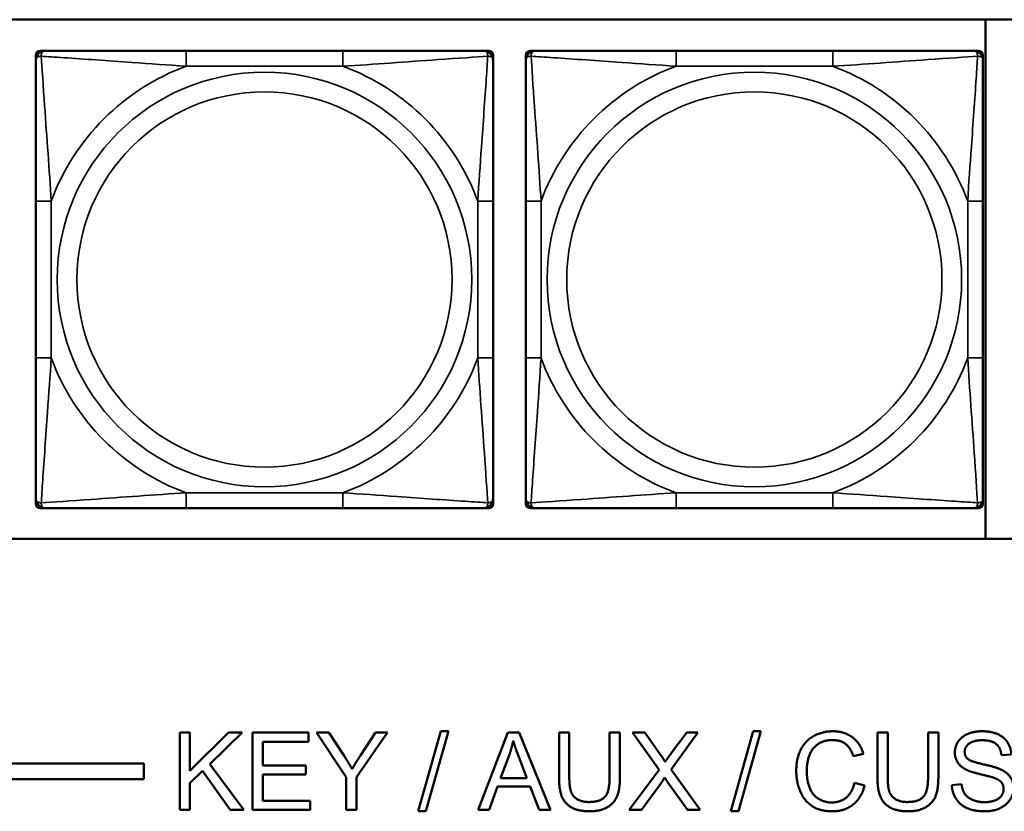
# Model space of a CAD drawing. Header units: inches. Extents: x 23.7 to 69.9, y 6 to 64.2.
# Tile 37 of 158: x 51.8 to 53.1, y 12.4 to 13.5. Entities that reach past the tile are written whole.
import ezdxf

# ---------------------------------------------------------------- set-up
doc = ezdxf.new("R2010")
doc.units = ezdxf.units.IN
doc.header["$MEASUREMENT"] = 0
doc.layers.add('Visible (ANSI)', color=7, linetype='Continuous', lineweight=50)
doc.layers.add('Visible Narrow (ANSI)', color=7, linetype='Continuous', lineweight=35)

msp = doc.modelspace()

# ---------------------------------------------------------------- linework, layer by layer
at = {"layer": 'Visible (ANSI)'}
for p, q in [((50.4973, 13.4578), (55.5826, 13.4578)), ((53.0295, 13.4578), (53.0295, 12.7872)), ((51.8025, 13.4056), (51.8025, 13.4115)), ((51.8084, 13.4174), (51.8143, 13.4174)), ((52.1989, 13.4174), (51.9966, 13.4174)), ((52.3812, 13.4174), (52.3872, 13.4174)), ((52.3931, 13.4115), (52.3931, 13.4056)), ((52.4354, 13.4056), (52.4354, 13.4115)), ((52.4414, 13.4174), (52.4473, 13.4174)), ((52.8319, 13.4174), (52.6296, 13.4174)), ((53.0142, 13.4174), (53.0201, 13.4174)), ((53.026, 13.4115), (53.026, 13.4056)), ((51.8025, 13.2233), (51.8025, 13.021)), ((52.3931, 13.021), (52.3931, 13.2233)), ((52.4354, 13.2233), (52.4354, 13.021)), ((53.026, 13.021), (53.026, 13.2233)), ((51.8025, 12.8328), (51.8025, 12.8387)), ((52.3931, 12.8387), (52.3931, 12.8328)), ((52.4354, 12.8328), (52.4354, 12.8387)), ((53.026, 12.8387), (53.026, 12.8328)), ((51.8143, 12.8268), (51.8084, 12.8268)), ((51.9966, 12.8268), (52.1989, 12.8268)), ((52.3872, 12.8268), (52.3812, 12.8268)), ((52.4473, 12.8268), (52.4414, 12.8268)), ((52.6296, 12.8268), (52.8319, 12.8268)), ((53.0201, 12.8268), (53.0142, 12.8268)), ((55.5826, 12.7872), (50.4973, 12.7872)), ((51.9883, 12.5368), (52.0015, 12.5368)), ((51.9883, 12.4368), (51.9883, 12.5368)), ((52.0015, 12.5368), (52.0015, 12.4872)), ((52.0015, 12.4872), (52.0512, 12.5368)), ((52.0691, 12.5368), (52.0272, 12.4962)), ((52.0512, 12.5368), (52.0691, 12.5368)), ((52.0823, 12.5368), (52.1547, 12.5368)), ((52.0823, 12.4368), (52.0823, 12.5368)), ((52.1547, 12.5368), (52.1547, 12.525)), ((52.2034, 12.4792), (52.1649, 12.5368)), ((52.1649, 12.5368), (52.181, 12.5368)), ((52.181, 12.5368), (52.2007, 12.5066)), ((52.2566, 12.5368), (52.2167, 12.4792)), ((52.2218, 12.5074), (52.2413, 12.5368)), ((52.2413, 12.5368), (52.2566, 12.5368)), ((52.2965, 12.4351), (52.3255, 12.5385)), ((52.3354, 12.5385), (52.3064, 12.4351)), ((52.3255, 12.5385), (52.3354, 12.5385)), ((52.374, 12.4368), (52.4124, 12.5368)), ((52.4124, 12.5368), (52.4267, 12.5368)), ((52.4267, 12.5368), (52.4675, 12.4368)), ((52.4783, 12.479), (52.4783, 12.5368)), ((52.4783, 12.5368), (52.4916, 12.5368)), ((52.4916, 12.5368), (52.4916, 12.4791)), ((52.5437, 12.4791), (52.5437, 12.5368)), ((52.5437, 12.5368), (52.557, 12.5368)), ((52.557, 12.5368), (52.557, 12.479)), ((52.6075, 12.4886), (52.5734, 12.5368)), ((52.5734, 12.5368), (52.5891, 12.5368)), ((52.5891, 12.5368), (52.6074, 12.5112)), ((52.6578, 12.5368), (52.6231, 12.4892)), ((52.6234, 12.5102), (52.6434, 12.5368)), ((52.6434, 12.5368), (52.6578, 12.5368)), ((52.7002, 12.4351), (52.7292, 12.5385)), ((52.7391, 12.5385), (52.7102, 12.4351)), ((52.7292, 12.5385), (52.7391, 12.5385)), ((52.8897, 12.479), (52.8897, 12.5368)), ((52.8897, 12.5368), (52.903, 12.5368)), ((52.903, 12.5368), (52.903, 12.4791)), ((52.9551, 12.4791), (52.9551, 12.5368)), ((52.9551, 12.5368), (52.9684, 12.5368)), ((52.9684, 12.5368), (52.9684, 12.479)), ((52.1547, 12.525), (52.0956, 12.525)), ((52.0956, 12.525), (52.0956, 12.4944)), ((52.4028, 12.4778), (52.4138, 12.5071)), ((52.4262, 12.5055), (52.4368, 12.4778)), ((52.8715, 12.5094), (52.8585, 12.5063)), ((53.0626, 12.5087), (53.0499, 12.5077)), ((47.3347, 12.4968), (51.9417, 12.4968)), ((51.9417, 12.4968), (51.9417, 12.4768)), ((52.0272, 12.4962), (52.071, 12.4368)), ((52.0956, 12.4944), (52.151, 12.4944)), ((52.151, 12.4944), (52.151, 12.4826)), ((52.0179, 12.4873), (52.0015, 12.4715)), ((52.0535, 12.4368), (52.0179, 12.4873)), ((52.151, 12.4826), (52.0956, 12.4826)), ((52.0956, 12.4826), (52.0956, 12.4486)), ((52.5688, 12.4368), (52.6075, 12.4886)), ((52.6231, 12.4892), (52.6605, 12.4368)), ((51.9417, 12.4768), (47.3347, 12.4768)), ((52.0015, 12.4715), (52.0015, 12.4368)), ((52.2034, 12.4368), (52.2034, 12.4792)), ((52.2167, 12.4792), (52.2167, 12.4368)), ((52.399, 12.467), (52.388, 12.4368)), ((52.4409, 12.467), (52.399, 12.467)), ((52.4368, 12.4778), (52.4028, 12.4778)), ((52.4525, 12.4368), (52.4409, 12.467)), ((52.6101, 12.4715), (52.5848, 12.4368)), ((52.6443, 12.4368), (52.619, 12.4725)), ((52.8599, 12.4719), (52.8732, 12.4686)), ((52.9859, 12.4689), (52.9984, 12.47)), ((52.0956, 12.4486), (52.157, 12.4486)), ((52.157, 12.4486), (52.157, 12.4368)), ((52.0015, 12.4368), (51.9883, 12.4368)), ((52.071, 12.4368), (52.0535, 12.4368)), ((52.157, 12.4368), (52.0823, 12.4368)), ((52.2167, 12.4368), (52.2034, 12.4368)), ((52.3064, 12.4351), (52.2965, 12.4351)), ((52.388, 12.4368), (52.374, 12.4368)), ((52.4675, 12.4368), (52.4525, 12.4368)), ((52.5848, 12.4368), (52.5688, 12.4368)), ((52.6605, 12.4368), (52.6443, 12.4368)), ((52.7102, 12.4351), (52.7002, 12.4351))]:
    msp.add_line(p, q, dxfattribs=at)
for centre, radius, start, end in [((51.8084, 13.4115), 0.00591, 90, 180), ((51.8143, 13.4056), 0.0118, 90, 180), ((52.3812, 13.4056), 0.0118, 0, 90), ((52.3872, 13.4115), 0.00591, 0, 90), ((52.4414, 13.4115), 0.00591, 90, 180), ((52.4473, 13.4056), 0.0118, 90, 180), ((53.0142, 13.4056), 0.0118, 0, 90), ((53.0201, 13.4115), 0.00591, 0, 90), ((51.8143, 12.8387), 0.0118, 180, 270), ((52.3812, 12.8387), 0.0118, 270, 0), ((52.4473, 12.8387), 0.0118, 180, 270), ((53.0142, 12.8387), 0.0118, 270, 0), ((51.8084, 12.8328), 0.00591, 180, 270), ((52.3872, 12.8328), 0.00591, 270, 0), ((52.4414, 12.8328), 0.00591, 180, 270), ((53.0201, 12.8328), 0.00591, 270, 0)]:
    msp.add_arc(centre, radius, start, end, dxfattribs=at)
for points, knots in [([(51.9966, 13.4174), (51.973, 13.4174), (51.949, 13.4174), (51.9256, 13.4174), (51.8949, 13.4174), (51.8641, 13.4174), (51.8408, 13.4174), (51.8288, 13.4174), (51.8192, 13.4174), (51.8143, 13.4174)], [0.2569537, 0.2569537, 0.2569537, 0.2569537, 0.4371919, 0.4371919, 0.4371919, 0.6739428, 0.6739428, 0.6739428, 0.7963818, 0.7963818, 0.7963818, 0.7963818]), ([(52.3812, 13.4174), (52.3755, 13.4174), (52.363, 13.4174), (52.3478, 13.4174), (52.3244, 13.4174), (52.2953, 13.4174), (52.2662, 13.4174), (52.244, 13.4174), (52.2213, 13.4174), (52.1989, 13.4174)], [-0.7968224, -0.7968224, -0.7968224, -0.7968224, -0.6514613, -0.6514613, -0.6514613, -0.427691, -0.427691, -0.427691, -0.2569517, -0.2569517, -0.2569517, -0.2569517]), ([(52.6296, 13.4174), (52.6059, 13.4174), (52.5819, 13.4174), (52.5586, 13.4174), (52.5279, 13.4174), (52.497, 13.4174), (52.4738, 13.4174), (52.4617, 13.4174), (52.4521, 13.4174), (52.4473, 13.4174)], [0.2569537, 0.2569537, 0.2569537, 0.2569537, 0.4371919, 0.4371919, 0.4371919, 0.6739428, 0.6739428, 0.6739428, 0.7963818, 0.7963818, 0.7963818, 0.7963818]), ([(53.0142, 13.4174), (53.0085, 13.4174), (52.996, 13.4174), (52.9807, 13.4174), (52.9573, 13.4174), (52.9282, 13.4174), (52.8991, 13.4174), (52.8769, 13.4174), (52.8543, 13.4174), (52.8319, 13.4174)], [-0.7968224, -0.7968224, -0.7968224, -0.7968224, -0.6514613, -0.6514613, -0.6514613, -0.427691, -0.427691, -0.427691, -0.2569517, -0.2569517, -0.2569517, -0.2569517]), ([(51.8025, 13.4056), (51.8025, 13.3999), (51.8025, 13.3874), (51.8025, 13.3721), (51.8025, 13.3487), (51.8025, 13.3196), (51.8025, 13.2905), (51.8025, 13.2683), (51.8025, 13.2457), (51.8025, 13.2233)], [-0.7968224, -0.7968224, -0.7968224, -0.7968224, -0.6514613, -0.6514613, -0.6514613, -0.427691, -0.427691, -0.427691, -0.2569517, -0.2569517, -0.2569517, -0.2569517]), ([(52.3931, 13.2233), (52.3931, 13.2469), (52.3931, 13.2709), (52.3931, 13.2943), (52.3931, 13.325), (52.3931, 13.3558), (52.3931, 13.3791), (52.3931, 13.3911), (52.3931, 13.4007), (52.3931, 13.4056)], [0.2569537, 0.2569537, 0.2569537, 0.2569537, 0.4371919, 0.4371919, 0.4371919, 0.6739428, 0.6739428, 0.6739428, 0.7963818, 0.7963818, 0.7963818, 0.7963818]), ([(52.4354, 13.4056), (52.4354, 13.3999), (52.4354, 13.3874), (52.4354, 13.3721), (52.4354, 13.3487), (52.4354, 13.3196), (52.4354, 13.2905), (52.4354, 13.2683), (52.4354, 13.2457), (52.4354, 13.2233)], [-0.7968224, -0.7968224, -0.7968224, -0.7968224, -0.6514613, -0.6514613, -0.6514613, -0.427691, -0.427691, -0.427691, -0.2569517, -0.2569517, -0.2569517, -0.2569517]), ([(53.026, 13.2233), (53.026, 13.2469), (53.026, 13.2709), (53.026, 13.2943), (53.026, 13.325), (53.026, 13.3558), (53.026, 13.3791), (53.026, 13.3911), (53.026, 13.4007), (53.026, 13.4056)], [0.2569537, 0.2569537, 0.2569537, 0.2569537, 0.4371919, 0.4371919, 0.4371919, 0.6739428, 0.6739428, 0.6739428, 0.7963818, 0.7963818, 0.7963818, 0.7963818]), ([(51.8025, 13.021), (51.8025, 12.9973), (51.8025, 12.9733), (51.8025, 12.95), (51.8025, 12.9193), (51.8025, 12.8884), (51.8025, 12.8652), (51.8025, 12.8531), (51.8025, 12.8435), (51.8025, 12.8387)], [0.2569537, 0.2569537, 0.2569537, 0.2569537, 0.4371919, 0.4371919, 0.4371919, 0.6739428, 0.6739428, 0.6739428, 0.7963818, 0.7963818, 0.7963818, 0.7963818]), ([(52.3931, 12.8387), (52.3931, 12.8444), (52.3931, 12.8569), (52.3931, 12.8721), (52.3931, 12.8955), (52.3931, 12.9247), (52.3931, 12.9537), (52.3931, 12.9759), (52.3931, 12.9986), (52.3931, 13.021)], [-0.7968224, -0.7968224, -0.7968224, -0.7968224, -0.6514613, -0.6514613, -0.6514613, -0.427691, -0.427691, -0.427691, -0.2569517, -0.2569517, -0.2569517, -0.2569517]), ([(52.4354, 13.021), (52.4354, 12.9973), (52.4354, 12.9733), (52.4354, 12.95), (52.4354, 12.9193), (52.4354, 12.8884), (52.4354, 12.8652), (52.4354, 12.8531), (52.4354, 12.8435), (52.4354, 12.8387)], [0.2569537, 0.2569537, 0.2569537, 0.2569537, 0.4371919, 0.4371919, 0.4371919, 0.6739428, 0.6739428, 0.6739428, 0.7963818, 0.7963818, 0.7963818, 0.7963818]), ([(53.026, 12.8387), (53.026, 12.8444), (53.026, 12.8569), (53.026, 12.8721), (53.026, 12.8955), (53.026, 12.9247), (53.026, 12.9537), (53.026, 12.9759), (53.026, 12.9986), (53.026, 13.021)], [-0.7968224, -0.7968224, -0.7968224, -0.7968224, -0.6514613, -0.6514613, -0.6514613, -0.427691, -0.427691, -0.427691, -0.2569517, -0.2569517, -0.2569517, -0.2569517]), ([(51.8143, 12.8268), (51.8201, 12.8268), (51.8325, 12.8268), (51.8478, 12.8268), (51.8712, 12.8268), (51.9003, 12.8268), (51.9294, 12.8268), (51.9516, 12.8268), (51.9742, 12.8268), (51.9966, 12.8268)], [-0.7968224, -0.7968224, -0.7968224, -0.7968224, -0.6514613, -0.6514613, -0.6514613, -0.427691, -0.427691, -0.427691, -0.2569517, -0.2569517, -0.2569517, -0.2569517]), ([(52.1989, 12.8268), (52.2226, 12.8268), (52.2466, 12.8268), (52.2699, 12.8268), (52.3006, 12.8268), (52.3315, 12.8268), (52.3547, 12.8268), (52.3668, 12.8268), (52.3764, 12.8268), (52.3812, 12.8268)], [0.2569537, 0.2569537, 0.2569537, 0.2569537, 0.4371919, 0.4371919, 0.4371919, 0.6739428, 0.6739428, 0.6739428, 0.7963818, 0.7963818, 0.7963818, 0.7963818]), ([(52.4473, 12.8268), (52.453, 12.8268), (52.4655, 12.8268), (52.4807, 12.8268), (52.5041, 12.8268), (52.5333, 12.8268), (52.5623, 12.8268), (52.5845, 12.8268), (52.6072, 12.8268), (52.6296, 12.8268)], [-0.7968224, -0.7968224, -0.7968224, -0.7968224, -0.6514613, -0.6514613, -0.6514613, -0.427691, -0.427691, -0.427691, -0.2569517, -0.2569517, -0.2569517, -0.2569517]), ([(52.8319, 12.8268), (52.8555, 12.8268), (52.8795, 12.8268), (52.9029, 12.8268), (52.9336, 12.8268), (52.9644, 12.8268), (52.9877, 12.8268), (52.9997, 12.8268), (53.0093, 12.8268), (53.0142, 12.8268)], [0.2569537, 0.2569537, 0.2569537, 0.2569537, 0.4371919, 0.4371919, 0.4371919, 0.6739428, 0.6739428, 0.6739428, 0.7963818, 0.7963818, 0.7963818, 0.7963818])]:
    msp.add_open_spline(points, degree=3, knots=knots, dxfattribs=at)
for points in [[(52.7848, 12.4875), (52.7848, 12.5032), (52.7967, 12.5265), (52.8188, 12.5385), (52.832, 12.5385)], [(52.832, 12.5385), (52.847, 12.5385), (52.8675, 12.5232), (52.8715, 12.5094)], [(52.9897, 12.5109), (52.9897, 12.5186), (52.9983, 12.5317), (53.0148, 12.5385), (53.0249, 12.5385)], [(53.0249, 12.5385), (53.0361, 12.5385), (53.0531, 12.5314), (53.0623, 12.5174), (53.0626, 12.5087)], [(52.4138, 12.5071), (52.4172, 12.5167), (52.4192, 12.5263)], [(52.4192, 12.5263), (52.4215, 12.5182), (52.4262, 12.5055)], [(52.8317, 12.5272), (52.8202, 12.5272), (52.8047, 12.5161), (52.7984, 12.4975), (52.7984, 12.4876)], [(52.8585, 12.5063), (52.855, 12.5172), (52.8418, 12.5272), (52.8317, 12.5272)], [(53.0255, 12.5269), (53.0134, 12.5269), (53.0024, 12.518), (53.0024, 12.5119)], [(53.0499, 12.5077), (53.049, 12.5172), (53.0371, 12.5269), (53.0255, 12.5269)], [(52.2007, 12.5066), (52.2063, 12.4982), (52.2109, 12.4897)], [(52.2109, 12.4897), (52.2154, 12.4975), (52.2218, 12.5074)], [(52.6074, 12.5112), (52.6131, 12.5032), (52.6154, 12.4989)], [(52.6154, 12.4989), (52.6188, 12.5042), (52.6234, 12.5102)], [(53.0038, 12.4892), (52.9967, 12.493), (52.9897, 12.5041), (52.9897, 12.5109)], [(53.0024, 12.5119), (53.0024, 12.5064), (53.0063, 12.5029)], [(53.0063, 12.5029), (53.0102, 12.4995), (53.0425, 12.4922), (53.0486, 12.4894)], [(52.8318, 12.4351), (52.8156, 12.4351), (52.7954, 12.4483), (52.7848, 12.4732), (52.7848, 12.4875)], [(52.7984, 12.4876), (52.7984, 12.4749), (52.8059, 12.4558), (52.8215, 12.4465), (52.8307, 12.4465)], [(53.0411, 12.478), (53.0371, 12.4796), (53.0094, 12.4862), (53.0038, 12.4892)], [(53.0486, 12.4894), (53.0573, 12.4854), (53.0656, 12.4731), (53.0656, 12.4651)], [(52.5179, 12.4351), (52.5038, 12.4351), (52.4859, 12.4448), (52.4783, 12.4632), (52.4783, 12.479)], [(52.4916, 12.4791), (52.4916, 12.4661), (52.4964, 12.4538), (52.5082, 12.4471), (52.5167, 12.4471)], [(52.5167, 12.4471), (52.5313, 12.4471), (52.5437, 12.4603), (52.5437, 12.4791)], [(52.557, 12.479), (52.557, 12.4639), (52.5502, 12.4462), (52.5323, 12.4351), (52.5179, 12.4351)], [(52.6148, 12.4786), (52.6115, 12.4735), (52.6101, 12.4715)], [(52.619, 12.4725), (52.6169, 12.4755), (52.6148, 12.4786)], [(52.8307, 12.4465), (52.8418, 12.4465), (52.8572, 12.4593), (52.8599, 12.4719)], [(52.8732, 12.4686), (52.869, 12.4523), (52.8474, 12.4351), (52.8318, 12.4351)], [(52.9293, 12.4351), (52.9153, 12.4351), (52.8974, 12.4448), (52.8897, 12.4632), (52.8897, 12.479)], [(52.903, 12.4791), (52.903, 12.4661), (52.9078, 12.4538), (52.9196, 12.4471), (52.9281, 12.4471)], [(52.9281, 12.4471), (52.9427, 12.4471), (52.9551, 12.4603), (52.9551, 12.4791)], [(52.9684, 12.479), (52.9684, 12.4639), (52.9616, 12.4462), (52.9438, 12.4351), (52.9293, 12.4351)], [(53.0286, 12.4351), (53.015, 12.4351), (52.9967, 12.443), (52.9862, 12.4589), (52.9859, 12.4689)], [(52.9984, 12.47), (52.9993, 12.4625), (53.0058, 12.4529), (53.0195, 12.4469), (53.028, 12.4469)], [(53.0528, 12.4639), (53.0528, 12.4686), (53.0474, 12.4757), (53.0411, 12.478)], [(53.028, 12.4469), (53.0355, 12.4469), (53.0472, 12.4514), (53.0528, 12.4593), (53.0528, 12.4639)], [(53.0656, 12.4651), (53.0656, 12.4571), (53.0564, 12.443), (53.0393, 12.4351), (53.0286, 12.4351)]]:
    msp.add_open_spline(points, degree=2, dxfattribs=at)
at = {"layer": 'Visible Narrow (ANSI)'}
for p, q in [((51.9966, 13.4174), (51.9966, 13.3977)), ((52.1989, 13.4174), (52.1989, 13.3977)), ((52.6296, 13.4174), (52.6296, 13.3977)), ((52.8319, 13.4174), (52.8319, 13.3977)), ((51.9966, 13.3977), (52.1989, 13.3977)), ((52.6296, 13.3977), (52.8319, 13.3977)), ((51.8025, 13.2233), (51.8222, 13.2233)), ((51.8222, 13.021), (51.8222, 13.2233)), ((52.3734, 13.2233), (52.3734, 13.021)), ((52.3931, 13.2233), (52.3734, 13.2233)), ((52.4354, 13.2233), (52.4551, 13.2233)), ((52.4551, 13.021), (52.4551, 13.2233)), ((53.0063, 13.2233), (53.0063, 13.021)), ((53.026, 13.2233), (53.0063, 13.2233)), ((51.8025, 13.021), (51.8222, 13.021)), ((52.3931, 13.021), (52.3734, 13.021)), ((52.4354, 13.021), (52.4551, 13.021)), ((53.026, 13.021), (53.0063, 13.021)), ((52.1989, 12.8465), (51.9966, 12.8465)), ((51.9966, 12.8268), (51.9966, 12.8465)), ((52.1989, 12.8268), (52.1989, 12.8465)), ((52.8319, 12.8465), (52.6296, 12.8465)), ((52.6296, 12.8268), (52.6296, 12.8465)), ((52.8319, 12.8268), (52.8319, 12.8465))]:
    msp.add_line(p, q, dxfattribs=at)
for centre, radius in [((52.0978, 13.1221), 0.2678), ((52.7307, 13.1221), 0.2678), ((52.0978, 13.1221), 0.2424), ((52.7307, 13.1221), 0.2424)]:
    msp.add_circle(centre, radius, dxfattribs=at)
for centre, start, end in [((52.0978, 13.1221), 110.1547, 159.8453), ((52.0978, 13.1221), 20.1547, 69.8453), ((52.7307, 13.1221), 110.1547, 159.8453), ((52.7307, 13.1221), 20.1547, 69.8453), ((52.0978, 13.1221), 200.1547, 249.8453), ((52.0978, 13.1221), 290.1547, 339.8453), ((52.7307, 13.1221), 200.1547, 249.8453), ((52.7307, 13.1221), 290.1547, 339.8453)]:
    msp.add_arc(centre, 0.2936, start, end, dxfattribs=at)
for points, knots in [([(51.8025, 13.4056), (51.8025, 13.4061), (51.8026, 13.4066), (51.8028, 13.4075), (51.803, 13.4079), (51.8034, 13.4085), (51.8036, 13.4087), (51.8039, 13.409), (51.804, 13.4091), (51.8044, 13.4094), (51.8047, 13.4096), (51.8057, 13.4101), (51.8063, 13.4103), (51.8078, 13.4105), (51.8085, 13.4106), (51.8094, 13.4105)], [-0.0532704, -0.0532704, -0.0532704, -0.0532704, -0.04377373, -0.04377373, -0.03521335, -0.03521335, -0.02986312, -0.02986312, -0.02651922, -0.02651922, -0.01983142, -0.01983142, -0.00913095, -0.00913095, 0.00023197, 0.00023197, 0.00023197, 0.00023197]), ([(51.8094, 13.4105), (51.8093, 13.4114), (51.8094, 13.4121), (51.8096, 13.4136), (51.8098, 13.4143), (51.8103, 13.4152), (51.8105, 13.4155), (51.8108, 13.4159), (51.8109, 13.416), (51.8112, 13.4163), (51.8114, 13.4165), (51.812, 13.4169), (51.8124, 13.4171), (51.8133, 13.4173), (51.8138, 13.4174), (51.8143, 13.4174)], [-0.00023197, -0.00023197, -0.00023197, -0.00023197, 0.00913095, 0.00913095, 0.01983142, 0.01983142, 0.02651922, 0.02651922, 0.02986312, 0.02986312, 0.03521335, 0.03521335, 0.04377373, 0.04377373, 0.0532704, 0.0532704, 0.0532704, 0.0532704]), ([(51.8094, 13.4105), (51.817, 13.4101), (51.827, 13.4094), (51.8641, 13.4069), (51.8958, 13.4047), (51.95, 13.4008), (51.9733, 13.3991), (51.9966, 13.3977)], [-0.7478145, -0.7478145, -0.7478145, -0.7478145, -0.6493253, -0.6493253, -0.427691, -0.427691, -0.2569537, -0.2569537, -0.2569537, -0.2569537]), ([(51.8222, 13.2233), (51.8198, 13.2637), (51.8165, 13.3061), (51.8119, 13.3718), (51.8103, 13.3962), (51.8094, 13.4105)], [0.2569517, 0.2569517, 0.2569517, 0.2569517, 0.5559983, 0.5559983, 0.7482818, 0.7482818, 0.7482818, 0.7482818]), ([(52.1989, 13.3977), (52.2394, 13.4001), (52.2818, 13.4034), (52.3474, 13.408), (52.3718, 13.4096), (52.3862, 13.4105)], [0.2569517, 0.2569517, 0.2569517, 0.2569517, 0.5559983, 0.5559983, 0.7482818, 0.7482818, 0.7482818, 0.7482818]), ([(52.3862, 13.4105), (52.3857, 13.4029), (52.3851, 13.3929), (52.3826, 13.3558), (52.3803, 13.3241), (52.3764, 13.2699), (52.3748, 13.2466), (52.3734, 13.2233)], [-0.7478145, -0.7478145, -0.7478145, -0.7478145, -0.6493253, -0.6493253, -0.427691, -0.427691, -0.2569537, -0.2569537, -0.2569537, -0.2569537]), ([(52.3812, 13.4174), (52.3818, 13.4174), (52.3823, 13.4173), (52.3832, 13.4171), (52.3836, 13.4169), (52.3841, 13.4165), (52.3843, 13.4163), (52.3847, 13.416), (52.3848, 13.4159), (52.3851, 13.4155), (52.3853, 13.4152), (52.3857, 13.4143), (52.3859, 13.4136), (52.3862, 13.4121), (52.3862, 13.4114), (52.3862, 13.4105)], [-0.0532704, -0.0532704, -0.0532704, -0.0532704, -0.04377373, -0.04377373, -0.03521335, -0.03521335, -0.02986312, -0.02986312, -0.02651922, -0.02651922, -0.01983142, -0.01983142, -0.00913095, -0.00913095, 0.00023197, 0.00023197, 0.00023197, 0.00023197]), ([(52.3862, 13.4105), (52.387, 13.4106), (52.3878, 13.4105), (52.3892, 13.4103), (52.3899, 13.4101), (52.3908, 13.4096), (52.3911, 13.4094), (52.3916, 13.4091), (52.3917, 13.409), (52.392, 13.4087), (52.3922, 13.4085), (52.3926, 13.4079), (52.3927, 13.4075), (52.393, 13.4066), (52.3931, 13.4061), (52.3931, 13.4056)], [-0.00023197, -0.00023197, -0.00023197, -0.00023197, 0.00913095, 0.00913095, 0.01983142, 0.01983142, 0.02651922, 0.02651922, 0.02986312, 0.02986312, 0.03521335, 0.03521335, 0.04377373, 0.04377373, 0.0532704, 0.0532704, 0.0532704, 0.0532704]), ([(52.4354, 13.4056), (52.4354, 13.4061), (52.4355, 13.4066), (52.4358, 13.4075), (52.4359, 13.4079), (52.4363, 13.4085), (52.4365, 13.4087), (52.4368, 13.409), (52.4369, 13.4091), (52.4374, 13.4094), (52.4377, 13.4096), (52.4386, 13.4101), (52.4393, 13.4103), (52.4407, 13.4105), (52.4415, 13.4106), (52.4423, 13.4105)], [-0.0532704, -0.0532704, -0.0532704, -0.0532704, -0.04377373, -0.04377373, -0.03521335, -0.03521335, -0.02986312, -0.02986312, -0.02651922, -0.02651922, -0.01983142, -0.01983142, -0.00913095, -0.00913095, 0.00023197, 0.00023197, 0.00023197, 0.00023197]), ([(52.4423, 13.4105), (52.4423, 13.4114), (52.4423, 13.4121), (52.4426, 13.4136), (52.4428, 13.4143), (52.4432, 13.4152), (52.4434, 13.4155), (52.4437, 13.4159), (52.4438, 13.416), (52.4442, 13.4163), (52.4444, 13.4165), (52.4449, 13.4169), (52.4453, 13.4171), (52.4462, 13.4173), (52.4467, 13.4174), (52.4473, 13.4174)], [-0.00023197, -0.00023197, -0.00023197, -0.00023197, 0.00913095, 0.00913095, 0.01983142, 0.01983142, 0.02651922, 0.02651922, 0.02986312, 0.02986312, 0.03521335, 0.03521335, 0.04377373, 0.04377373, 0.0532704, 0.0532704, 0.0532704, 0.0532704]), ([(52.4423, 13.4105), (52.45, 13.4101), (52.46, 13.4094), (52.497, 13.4069), (52.5287, 13.4047), (52.583, 13.4008), (52.6062, 13.3991), (52.6296, 13.3977)], [-0.7478145, -0.7478145, -0.7478145, -0.7478145, -0.6493253, -0.6493253, -0.427691, -0.427691, -0.2569537, -0.2569537, -0.2569537, -0.2569537]), ([(52.4551, 13.2233), (52.4527, 13.2637), (52.4494, 13.3061), (52.4448, 13.3718), (52.4432, 13.3962), (52.4423, 13.4105)], [0.2569517, 0.2569517, 0.2569517, 0.2569517, 0.5559983, 0.5559983, 0.7482818, 0.7482818, 0.7482818, 0.7482818]), ([(52.8319, 13.3977), (52.8723, 13.4001), (52.9147, 13.4034), (52.9804, 13.408), (53.0048, 13.4096), (53.0191, 13.4105)], [0.2569517, 0.2569517, 0.2569517, 0.2569517, 0.5559983, 0.5559983, 0.7482818, 0.7482818, 0.7482818, 0.7482818]), ([(53.0191, 13.4105), (53.0187, 13.4029), (53.018, 13.3929), (53.0155, 13.3558), (53.0133, 13.3241), (53.0094, 13.2699), (53.0077, 13.2466), (53.0063, 13.2233)], [-0.7478145, -0.7478145, -0.7478145, -0.7478145, -0.6493253, -0.6493253, -0.427691, -0.427691, -0.2569537, -0.2569537, -0.2569537, -0.2569537]), ([(53.0142, 13.4174), (53.0147, 13.4174), (53.0152, 13.4173), (53.0161, 13.4171), (53.0165, 13.4169), (53.0171, 13.4165), (53.0173, 13.4163), (53.0176, 13.416), (53.0177, 13.4159), (53.018, 13.4155), (53.0182, 13.4152), (53.0187, 13.4143), (53.0189, 13.4136), (53.0191, 13.4121), (53.0192, 13.4114), (53.0191, 13.4105)], [-0.0532704, -0.0532704, -0.0532704, -0.0532704, -0.04377373, -0.04377373, -0.03521335, -0.03521335, -0.02986312, -0.02986312, -0.02651922, -0.02651922, -0.01983142, -0.01983142, -0.00913095, -0.00913095, 0.00023197, 0.00023197, 0.00023197, 0.00023197]), ([(53.0191, 13.4105), (53.02, 13.4106), (53.0207, 13.4105), (53.0222, 13.4103), (53.0229, 13.4101), (53.0238, 13.4096), (53.0241, 13.4094), (53.0245, 13.4091), (53.0246, 13.409), (53.0249, 13.4087), (53.0251, 13.4085), (53.0255, 13.4079), (53.0257, 13.4075), (53.0259, 13.4066), (53.026, 13.4061), (53.026, 13.4056)], [-0.00023197, -0.00023197, -0.00023197, -0.00023197, 0.00913095, 0.00913095, 0.01983142, 0.01983142, 0.02651922, 0.02651922, 0.02986312, 0.02986312, 0.03521335, 0.03521335, 0.04377373, 0.04377373, 0.0532704, 0.0532704, 0.0532704, 0.0532704]), ([(51.8094, 12.8337), (51.8098, 12.8414), (51.8105, 12.8514), (51.813, 12.8884), (51.8153, 12.9201), (51.8191, 12.9744), (51.8208, 12.9976), (51.8222, 13.021)], [-0.7478145, -0.7478145, -0.7478145, -0.7478145, -0.6493253, -0.6493253, -0.427691, -0.427691, -0.2569537, -0.2569537, -0.2569537, -0.2569537]), ([(52.3734, 13.021), (52.3758, 12.9805), (52.3791, 12.9381), (52.3837, 12.8725), (52.3853, 12.8481), (52.3862, 12.8337)], [0.2569517, 0.2569517, 0.2569517, 0.2569517, 0.5559983, 0.5559983, 0.7482818, 0.7482818, 0.7482818, 0.7482818]), ([(52.4423, 12.8337), (52.4428, 12.8414), (52.4434, 12.8514), (52.4459, 12.8884), (52.4482, 12.9201), (52.4521, 12.9744), (52.4537, 12.9976), (52.4551, 13.021)], [-0.7478145, -0.7478145, -0.7478145, -0.7478145, -0.6493253, -0.6493253, -0.427691, -0.427691, -0.2569537, -0.2569537, -0.2569537, -0.2569537]), ([(53.0063, 13.021), (53.0087, 12.9805), (53.012, 12.9381), (53.0166, 12.8725), (53.0182, 12.8481), (53.0191, 12.8337)], [0.2569517, 0.2569517, 0.2569517, 0.2569517, 0.5559983, 0.5559983, 0.7482818, 0.7482818, 0.7482818, 0.7482818]), ([(51.8094, 12.8337), (51.8085, 12.8337), (51.8078, 12.8337), (51.8063, 12.834), (51.8057, 12.8342), (51.8047, 12.8346), (51.8044, 12.8348), (51.804, 12.8351), (51.8039, 12.8352), (51.8036, 12.8356), (51.8034, 12.8358), (51.803, 12.8363), (51.8028, 12.8367), (51.8026, 12.8376), (51.8025, 12.8381), (51.8025, 12.8387)], [-0.00023197, -0.00023197, -0.00023197, -0.00023197, 0.00913095, 0.00913095, 0.01983142, 0.01983142, 0.02651922, 0.02651922, 0.02986312, 0.02986312, 0.03521335, 0.03521335, 0.04377373, 0.04377373, 0.0532704, 0.0532704, 0.0532704, 0.0532704]), ([(51.9966, 12.8465), (51.9562, 12.8441), (51.9138, 12.8408), (51.8481, 12.8362), (51.8237, 12.8346), (51.8094, 12.8337)], [0.2569517, 0.2569517, 0.2569517, 0.2569517, 0.5559983, 0.5559983, 0.7482818, 0.7482818, 0.7482818, 0.7482818]), ([(52.3862, 12.8337), (52.3786, 12.8342), (52.3685, 12.8348), (52.3315, 12.8373), (52.2998, 12.8396), (52.2455, 12.8435), (52.2223, 12.8451), (52.1989, 12.8465)], [-0.7478145, -0.7478145, -0.7478145, -0.7478145, -0.6493253, -0.6493253, -0.427691, -0.427691, -0.2569537, -0.2569537, -0.2569537, -0.2569537]), ([(52.3931, 12.8387), (52.3931, 12.8381), (52.393, 12.8376), (52.3927, 12.8367), (52.3926, 12.8363), (52.3922, 12.8358), (52.392, 12.8356), (52.3917, 12.8352), (52.3916, 12.8351), (52.3911, 12.8348), (52.3908, 12.8346), (52.3899, 12.8342), (52.3892, 12.834), (52.3878, 12.8337), (52.387, 12.8337), (52.3862, 12.8337)], [-0.0532704, -0.0532704, -0.0532704, -0.0532704, -0.04377373, -0.04377373, -0.03521335, -0.03521335, -0.02986312, -0.02986312, -0.02651922, -0.02651922, -0.01983142, -0.01983142, -0.00913095, -0.00913095, 0.00023197, 0.00023197, 0.00023197, 0.00023197]), ([(52.4423, 12.8337), (52.4415, 12.8337), (52.4407, 12.8337), (52.4393, 12.834), (52.4386, 12.8342), (52.4377, 12.8346), (52.4374, 12.8348), (52.4369, 12.8351), (52.4368, 12.8352), (52.4365, 12.8356), (52.4363, 12.8358), (52.4359, 12.8363), (52.4358, 12.8367), (52.4355, 12.8376), (52.4354, 12.8381), (52.4354, 12.8387)], [-0.00023197, -0.00023197, -0.00023197, -0.00023197, 0.00913095, 0.00913095, 0.01983142, 0.01983142, 0.02651922, 0.02651922, 0.02986312, 0.02986312, 0.03521335, 0.03521335, 0.04377373, 0.04377373, 0.0532704, 0.0532704, 0.0532704, 0.0532704]), ([(52.6296, 12.8465), (52.5891, 12.8441), (52.5467, 12.8408), (52.4811, 12.8362), (52.4567, 12.8346), (52.4423, 12.8337)], [0.2569517, 0.2569517, 0.2569517, 0.2569517, 0.5559983, 0.5559983, 0.7482818, 0.7482818, 0.7482818, 0.7482818]), ([(53.0191, 12.8337), (53.0115, 12.8342), (53.0015, 12.8348), (52.9644, 12.8373), (52.9327, 12.8396), (52.8785, 12.8435), (52.8552, 12.8451), (52.8319, 12.8465)], [-0.7478145, -0.7478145, -0.7478145, -0.7478145, -0.6493253, -0.6493253, -0.427691, -0.427691, -0.2569537, -0.2569537, -0.2569537, -0.2569537]), ([(53.026, 12.8387), (53.026, 12.8381), (53.0259, 12.8376), (53.0257, 12.8367), (53.0255, 12.8363), (53.0251, 12.8358), (53.0249, 12.8356), (53.0246, 12.8352), (53.0245, 12.8351), (53.0241, 12.8348), (53.0238, 12.8346), (53.0229, 12.8342), (53.0222, 12.834), (53.0207, 12.8337), (53.02, 12.8337), (53.0191, 12.8337)], [-0.0532704, -0.0532704, -0.0532704, -0.0532704, -0.04377373, -0.04377373, -0.03521335, -0.03521335, -0.02986312, -0.02986312, -0.02651922, -0.02651922, -0.01983142, -0.01983142, -0.00913095, -0.00913095, 0.00023197, 0.00023197, 0.00023197, 0.00023197]), ([(51.8143, 12.8268), (51.8138, 12.8268), (51.8133, 12.8269), (51.8124, 12.8272), (51.812, 12.8273), (51.8114, 12.8277), (51.8112, 12.8279), (51.8109, 12.8282), (51.8108, 12.8283), (51.8105, 12.8288), (51.8103, 12.8291), (51.8098, 12.83), (51.8096, 12.8307), (51.8094, 12.8321), (51.8093, 12.8329), (51.8094, 12.8337)], [-0.0532704, -0.0532704, -0.0532704, -0.0532704, -0.04377373, -0.04377373, -0.03521335, -0.03521335, -0.02986312, -0.02986312, -0.02651922, -0.02651922, -0.01983142, -0.01983142, -0.00913095, -0.00913095, 0.00023197, 0.00023197, 0.00023197, 0.00023197]), ([(52.3862, 12.8337), (52.3862, 12.8329), (52.3862, 12.8321), (52.3859, 12.8307), (52.3857, 12.83), (52.3853, 12.8291), (52.3851, 12.8288), (52.3848, 12.8283), (52.3847, 12.8282), (52.3843, 12.8279), (52.3841, 12.8277), (52.3836, 12.8273), (52.3832, 12.8272), (52.3823, 12.8269), (52.3818, 12.8268), (52.3812, 12.8268)], [-0.00023197, -0.00023197, -0.00023197, -0.00023197, 0.00913095, 0.00913095, 0.01983142, 0.01983142, 0.02651922, 0.02651922, 0.02986312, 0.02986312, 0.03521335, 0.03521335, 0.04377373, 0.04377373, 0.0532704, 0.0532704, 0.0532704, 0.0532704]), ([(52.4473, 12.8268), (52.4467, 12.8268), (52.4462, 12.8269), (52.4453, 12.8272), (52.4449, 12.8273), (52.4444, 12.8277), (52.4442, 12.8279), (52.4438, 12.8282), (52.4437, 12.8283), (52.4434, 12.8288), (52.4432, 12.8291), (52.4428, 12.83), (52.4426, 12.8307), (52.4423, 12.8321), (52.4423, 12.8329), (52.4423, 12.8337)], [-0.0532704, -0.0532704, -0.0532704, -0.0532704, -0.04377373, -0.04377373, -0.03521335, -0.03521335, -0.02986312, -0.02986312, -0.02651922, -0.02651922, -0.01983142, -0.01983142, -0.00913095, -0.00913095, 0.00023197, 0.00023197, 0.00023197, 0.00023197]), ([(53.0191, 12.8337), (53.0192, 12.8329), (53.0191, 12.8321), (53.0189, 12.8307), (53.0187, 12.83), (53.0182, 12.8291), (53.018, 12.8288), (53.0177, 12.8283), (53.0176, 12.8282), (53.0173, 12.8279), (53.0171, 12.8277), (53.0165, 12.8273), (53.0161, 12.8272), (53.0152, 12.8269), (53.0147, 12.8268), (53.0142, 12.8268)], [-0.00023197, -0.00023197, -0.00023197, -0.00023197, 0.00913095, 0.00913095, 0.01983142, 0.01983142, 0.02651922, 0.02651922, 0.02986312, 0.02986312, 0.03521335, 0.03521335, 0.04377373, 0.04377373, 0.0532704, 0.0532704, 0.0532704, 0.0532704])]:
    msp.add_open_spline(points, degree=3, knots=knots, dxfattribs=at)

doc.saveas('drawing.dxf')
